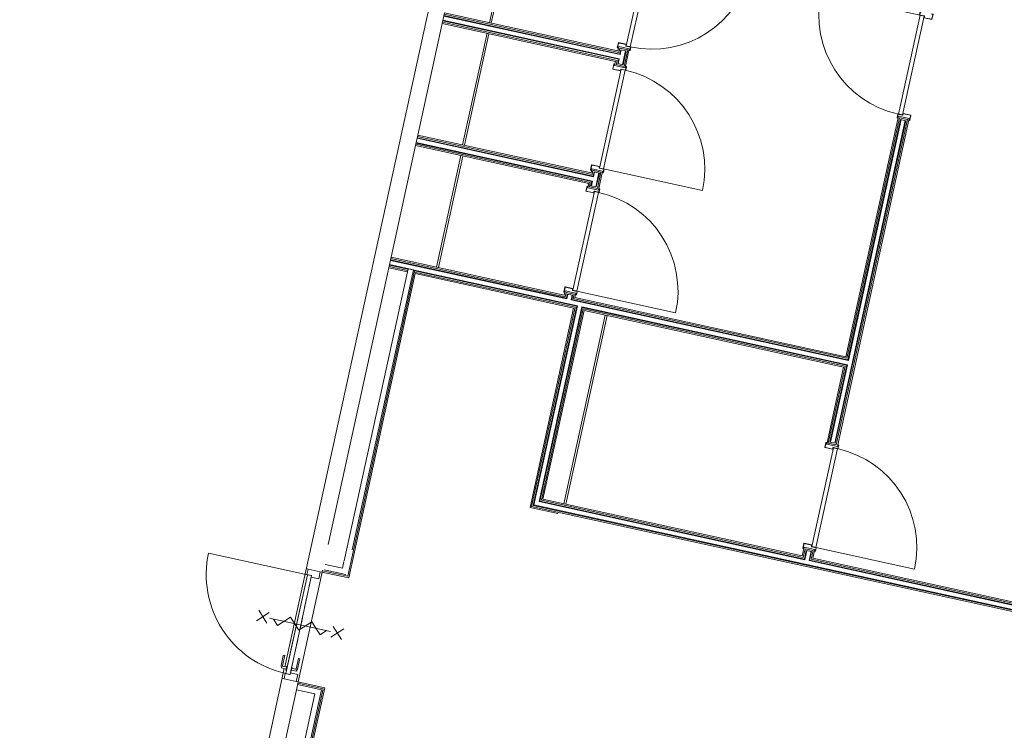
# Model space of a CAD drawing. Header units: metres. Extents: x 233012 to 233264, y 553571 to 554014.
# Tile 136 of 256: x 233180 to 233189, y 553818 to 553824. Entities that reach past the tile are written whole.
import ezdxf

# ---------------------------------------------------------------- set-up
doc = ezdxf.new("R2010")
doc.units = ezdxf.units.M
doc.linetypes.add('Dash', pattern=[0.00635, 0.003175, -0.003175])
for name, color, linetype, lineweight in [('A-NL$1A_detailuitwerking', 252, 'Continuous', 5), ('A-NL20_wanden', 252, 'Continuous', 5), ('A-NL22_binnenwanden', 252, 'Continuous', 5), ('A-NL30_deursparing', 252, 'Continuous', 5), ('A-NL30_deurstijl', 252, 'Continuous', 5)]:
    doc.layers.add(name, color=color, linetype=linetype, lineweight=lineweight)

# ---------------------------------------------------------------- blocks, each defined once
blk = doc.blocks.new('NLRS_32_DO_WB_staal KMS1_krepel_mie - merk S_01 d100 _gen_bxh930x2315-6065584-01_Situatie')
at = {"layer": 'A-NL30_deursparing'}
for p, q in [((-0.4824, 0.05), (-0.4824, 0.058)), ((-0.4824, 0.05), (-0.4824, 0.058)), ((-0.4804, 0.05), (-0.4824, 0.05)), ((-0.4804, 0.06), (-0.4344, 0.06)), ((-0.4804, 0.06), (-0.4344, 0.06)), ((-0.4804, 0.056), (-0.4804, 0.05)), ((-0.4804, 0.056), (-0.4804, 0.05)), ((-0.4364, 0.058), (-0.4784, 0.058)), ((-0.4364, 0.058), (-0.4784, 0.058)), ((-0.4344, -0.011), (-0.4344, 0.056)), ((-0.4344, -0.011), (-0.4344, 0.056)), ((-0.4324, 0.058), (-0.4324, -0.013)), ((0.4676, -0.013), (0.4676, 0.058)), ((0.4696, 0.06), (0.5156, 0.06)), ((0.4696, 0.06), (0.5156, 0.06)), ((0.4696, 0.056), (0.4696, -0.011)), ((0.4696, 0.056), (0.4696, -0.011)), ((0.5136, 0.058), (0.4716, 0.058)), ((0.5136, 0.058), (0.4716, 0.058)), ((0.5156, 0.05), (0.5156, 0.056)), ((0.5156, 0.05), (0.5156, 0.056)), ((0.5176, 0.05), (0.5156, 0.05)), ((0.5176, 0.058), (0.5176, 0.05)), ((0.5176, 0.058), (0.5176, 0.05)), ((-0.4824, -0.058), (-0.4824, -0.05)), ((-0.4824, -0.05), (-0.4804, -0.05)), ((-0.4804, -0.05), (-0.4804, -0.056)), ((-0.4494, -0.06), (-0.4804, -0.06)), ((-0.4784, -0.058), (-0.4514, -0.058)), ((-0.4494, -0.05), (-0.4494, -0.017)), ((-0.4494, -0.056), (-0.4494, -0.017)), ((0.4826, -0.017), (-0.4474, -0.017)), ((-0.4474, -0.017), (-0.4474, -0.055)), ((-0.4474, -0.017), (-0.4474, -0.058)), ((-0.4474, -0.055), (-0.4474, -0.985)), ((-0.4474, -0.055), (0.4826, -0.055)), ((-0.4454, -0.013), (-0.4364, -0.013)), ((-0.4454, -0.013), (-0.4364, -0.013)), ((-0.4344, -0.015), (-0.4454, -0.015)), ((-0.4344, -0.015), (-0.4454, -0.015)), ((0.4806, -0.015), (0.4696, -0.015)), ((0.4806, -0.015), (0.4696, -0.015)), ((0.4716, -0.013), (0.4806, -0.013)), ((0.4716, -0.013), (0.4806, -0.013)), ((0.4826, -0.055), (0.4826, -0.017)), ((0.4826, -0.058), (0.4826, -0.017)), ((0.4846, -0.017), (0.4846, -0.05)), ((0.4846, -0.017), (0.4846, -0.056)), ((0.5156, -0.06), (0.4846, -0.06)), ((0.4866, -0.058), (0.5136, -0.058)), ((0.5156, -0.05), (0.5176, -0.05)), ((0.5156, -0.056), (0.5156, -0.05)), ((0.5176, -0.05), (0.5176, -0.058))]:
    blk.add_line(p, q, dxfattribs=at)
at = {"layer": 'A-NL30_deursparing', "flags": 128}
for points in [[(-0.4824, 0.058), (-0.4823, 0.0584), (-0.4822, 0.0589), (-0.482, 0.0592), (-0.4816, 0.0596), (-0.4813, 0.0598), (-0.4808, 0.0599), (-0.4804, 0.06)], [(-0.4784, 0.058), (-0.4788, 0.0579), (-0.4793, 0.0578), (-0.4796, 0.0576), (-0.48, 0.0572), (-0.4802, 0.0569), (-0.4803, 0.0564), (-0.4804, 0.056)], [(-0.4344, 0.056), (-0.4344, 0.0564), (-0.4346, 0.0569), (-0.4348, 0.0572), (-0.4352, 0.0576), (-0.4355, 0.0578), (-0.436, 0.0579), (-0.4364, 0.058)], [(-0.4344, 0.06), (-0.434, 0.0599), (-0.4335, 0.0598), (-0.4332, 0.0596), (-0.4328, 0.0592), (-0.4326, 0.0589), (-0.4324, 0.0584), (-0.4324, 0.058)], [(0.4676, 0.058), (0.4677, 0.0584), (0.4678, 0.0589), (0.468, 0.0592), (0.4684, 0.0596), (0.4687, 0.0598), (0.4692, 0.0599), (0.4696, 0.06)], [(0.4716, 0.058), (0.4712, 0.0579), (0.4707, 0.0578), (0.4704, 0.0576), (0.47, 0.0572), (0.4698, 0.0569), (0.4697, 0.0564), (0.4696, 0.056)], [(0.5156, 0.056), (0.5156, 0.0564), (0.5154, 0.0569), (0.5152, 0.0572), (0.5148, 0.0576), (0.5145, 0.0578), (0.514, 0.0579), (0.5136, 0.058)], [(0.5156, 0.06), (0.516, 0.0599), (0.5165, 0.0598), (0.5168, 0.0596), (0.5172, 0.0592), (0.5174, 0.0589), (0.5176, 0.0584), (0.5176, 0.058)], [(-0.4804, -0.06), (-0.4808, -0.06), (-0.4813, -0.0598), (-0.4816, -0.0596), (-0.482, -0.0592), (-0.4822, -0.0589), (-0.4823, -0.0584), (-0.4824, -0.058)], [(-0.4804, -0.056), (-0.4803, -0.0564), (-0.4802, -0.0569), (-0.48, -0.0572), (-0.4796, -0.0576), (-0.4793, -0.0578), (-0.4788, -0.0579), (-0.4784, -0.058)], [(-0.4494, -0.056), (-0.4494, -0.0564), (-0.4496, -0.0569), (-0.4498, -0.0572), (-0.4502, -0.0576), (-0.4505, -0.0578), (-0.451, -0.0579), (-0.4514, -0.058)], [(-0.4494, -0.017), (-0.4493, -0.0161), (-0.449, -0.0153), (-0.4485, -0.0145), (-0.4479, -0.0139), (-0.4471, -0.0134), (-0.4463, -0.0131), (-0.4454, -0.013)], [(-0.4474, -0.058), (-0.4474, -0.0585), (-0.4476, -0.0589), (-0.4478, -0.0593), (-0.4481, -0.0596), (-0.4485, -0.0598), (-0.4489, -0.06), (-0.4494, -0.06)], [(-0.4454, -0.015), (-0.4458, -0.0151), (-0.4463, -0.0152), (-0.4466, -0.0154), (-0.447, -0.0158), (-0.4472, -0.0161), (-0.4473, -0.0166), (-0.4474, -0.017)], [(-0.4364, -0.013), (-0.436, -0.0129), (-0.4355, -0.0128), (-0.4352, -0.0126), (-0.4348, -0.0122), (-0.4346, -0.0119), (-0.4344, -0.0114), (-0.4344, -0.011)], [(-0.4324, -0.013), (-0.4324, -0.0134), (-0.4326, -0.0139), (-0.4328, -0.0142), (-0.4332, -0.0146), (-0.4335, -0.0148), (-0.434, -0.0149), (-0.4344, -0.015)], [(0.4696, -0.015), (0.4692, -0.0149), (0.4687, -0.0148), (0.4684, -0.0146), (0.468, -0.0142), (0.4678, -0.0139), (0.4677, -0.0134), (0.4676, -0.013)], [(0.4696, -0.011), (0.4697, -0.0114), (0.4698, -0.0119), (0.47, -0.0122), (0.4704, -0.0126), (0.4707, -0.0128), (0.4712, -0.0129), (0.4716, -0.013)], [(0.4806, -0.013), (0.4815, -0.0131), (0.4823, -0.0134), (0.4831, -0.0139), (0.4837, -0.0145), (0.4842, -0.0153), (0.4845, -0.0161), (0.4846, -0.017)], [(0.4826, -0.017), (0.4826, -0.0166), (0.4824, -0.0161), (0.4822, -0.0158), (0.4818, -0.0154), (0.4815, -0.0152), (0.481, -0.0151), (0.4806, -0.015)], [(0.4846, -0.06), (0.4842, -0.06), (0.4837, -0.0598), (0.4834, -0.0596), (0.483, -0.0593), (0.4828, -0.0589), (0.4827, -0.0585), (0.4826, -0.058)], [(0.4866, -0.058), (0.4862, -0.0579), (0.4857, -0.0578), (0.4854, -0.0576), (0.485, -0.0572), (0.4848, -0.0569), (0.4847, -0.0564), (0.4846, -0.056)], [(0.5136, -0.058), (0.514, -0.0579), (0.5145, -0.0578), (0.5148, -0.0576), (0.5152, -0.0572), (0.5154, -0.0569), (0.5156, -0.0564), (0.5156, -0.056)], [(0.5176, -0.058), (0.5176, -0.0584), (0.5174, -0.0589), (0.5172, -0.0592), (0.5168, -0.0596), (0.5165, -0.0598), (0.516, -0.06), (0.5156, -0.06)]]:
    blk.add_lwpolyline(points, dxfattribs=at)
at = {"layer": 'A-NL30_deursparing'}
blk.add_arc((-0.4474, -0.055), 0.93, 270, 360, dxfattribs=at)
for centre, major_axis, start_param, end_param in [((-0.4804, 0.058), (0.0019, 0.00063), 1.249046, 2.819842), ((-0.4784, 0.056), (-0.00046, 0.00195), 6.051362, 7.622158), ((-0.4364, 0.056), (0.00029, 0.00198), 5.119116, 6.428113), ((-0.4344, 0.058), (0.0019, 0.00063), 5.961435, 7.532232), ((0.4696, 0.058), (0.00073, 0.00186), 0.370974, 1.94177), ((0.4716, 0.056), (-0.00176, 0.00094), 5.203786, 6.512783), ((0.5136, 0.056), (-0.0017, 0.00105), 3.695166, 5.265962), ((0.5156, 0.058), (0.00116, 0.00163), 5.330419, 6.901215), ((-0.4454, -0.017), (-0.00302, 0.00262), 5.426839, 6.997635), ((-0.4454, -0.017), (0.00077, 0.00185), 0.392699, 1.963495), ((-0.4364, -0.011), (0.00178, 0.00092), 4.237115, 5.807912), ((-0.4344, -0.013), (0.00189, 0.00065), 4.381868, 5.952664), ((0.4696, -0.013), (0.00178, 0.00092), 2.666319, 4.237115), ((0.4716, -0.011), (-0.00191, 0.00058), 0.294001, 1.864798), ((0.4806, -0.017), (-0.00179, 0.00358), 4.248741, 5.819537), ((0.4806, -0.017), (0.00191, 0.00058), 5.989184, 7.55998)]:
    blk.add_ellipse(centre, major_axis=major_axis, ratio=1, start_param=start_param, end_param=end_param, dxfattribs=at)
blk = doc.blocks.new('NLRS_32_DO_WB_staal KMS1_krepel_mie - merk S_01 d100 _gen_bxh930x2315-V553-01_Situatie')
at = {"layer": 'A-NL30_deursparing'}
for p, q in [((-0.4824, 0.05), (-0.4824, 0.058)), ((-0.4804, 0.05), (-0.4824, 0.05)), ((-0.4804, 0.06), (-0.4344, 0.06)), ((-0.4804, 0.056), (-0.4804, 0.05)), ((-0.4364, 0.058), (-0.4784, 0.058)), ((-0.4344, -0.011), (-0.4344, 0.056)), ((-0.4324, 0.058), (-0.4324, -0.013)), ((0.4676, -0.013), (0.4676, 0.058)), ((0.4696, 0.06), (0.5156, 0.06)), ((0.4696, 0.056), (0.4696, -0.011)), ((0.5136, 0.058), (0.4716, 0.058)), ((0.5156, 0.05), (0.5156, 0.056)), ((0.5176, 0.05), (0.5156, 0.05)), ((0.5176, 0.058), (0.5176, 0.05)), ((-0.4824, -0.058), (-0.4824, -0.05)), ((-0.4824, -0.05), (-0.4804, -0.05)), ((-0.4804, -0.05), (-0.4804, -0.056)), ((-0.4494, -0.06), (-0.4804, -0.06)), ((-0.4784, -0.058), (-0.4514, -0.058)), ((-0.4494, -0.056), (-0.4494, -0.017)), ((0.4826, -0.017), (-0.4474, -0.017)), ((-0.4474, -0.017), (-0.4474, -0.055)), ((-0.4474, -0.017), (-0.4474, -0.058)), ((-0.4474, -0.055), (-0.4474, -0.985)), ((-0.4474, -0.055), (0.4826, -0.055)), ((-0.4454, -0.013), (-0.4364, -0.013)), ((-0.4344, -0.015), (-0.4454, -0.015)), ((0.4806, -0.015), (0.4696, -0.015)), ((0.4716, -0.013), (0.4806, -0.013)), ((0.4826, -0.055), (0.4826, -0.017)), ((0.4826, -0.058), (0.4826, -0.017)), ((0.4846, -0.017), (0.4846, -0.056)), ((0.5156, -0.06), (0.4846, -0.06)), ((0.4866, -0.058), (0.5136, -0.058)), ((0.5156, -0.05), (0.5176, -0.05)), ((0.5156, -0.056), (0.5156, -0.05)), ((0.5176, -0.05), (0.5176, -0.058))]:
    blk.add_line(p, q, dxfattribs=at)
at = {"layer": 'A-NL30_deursparing', "flags": 128}
for points in [[(-0.4824, 0.058), (-0.4823, 0.0584), (-0.4822, 0.0589), (-0.482, 0.0592), (-0.4816, 0.0596), (-0.4813, 0.0598), (-0.4808, 0.0599), (-0.4804, 0.06)], [(-0.4784, 0.058), (-0.4788, 0.0579), (-0.4793, 0.0578), (-0.4796, 0.0576), (-0.48, 0.0572), (-0.4802, 0.0569), (-0.4803, 0.0564), (-0.4804, 0.056)], [(-0.4344, 0.056), (-0.4344, 0.0564), (-0.4346, 0.0569), (-0.4348, 0.0572), (-0.4352, 0.0576), (-0.4355, 0.0578), (-0.436, 0.0579), (-0.4364, 0.058)], [(-0.4344, 0.06), (-0.434, 0.0599), (-0.4335, 0.0598), (-0.4332, 0.0596), (-0.4328, 0.0592), (-0.4326, 0.0589), (-0.4324, 0.0584), (-0.4324, 0.058)], [(0.4676, 0.058), (0.4677, 0.0584), (0.4678, 0.0589), (0.468, 0.0592), (0.4684, 0.0596), (0.4687, 0.0598), (0.4692, 0.0599), (0.4696, 0.06)], [(0.4716, 0.058), (0.4712, 0.0579), (0.4707, 0.0578), (0.4704, 0.0576), (0.47, 0.0572), (0.4698, 0.0569), (0.4697, 0.0564), (0.4696, 0.056)], [(0.5156, 0.056), (0.5156, 0.0564), (0.5154, 0.0569), (0.5152, 0.0572), (0.5148, 0.0576), (0.5145, 0.0578), (0.514, 0.0579), (0.5136, 0.058)], [(0.5156, 0.06), (0.516, 0.0599), (0.5165, 0.0598), (0.5168, 0.0596), (0.5172, 0.0592), (0.5174, 0.0589), (0.5176, 0.0584), (0.5176, 0.058)], [(-0.4804, -0.06), (-0.4808, -0.06), (-0.4813, -0.0598), (-0.4816, -0.0596), (-0.482, -0.0592), (-0.4822, -0.0589), (-0.4823, -0.0584), (-0.4824, -0.058)], [(-0.4804, -0.056), (-0.4803, -0.0564), (-0.4802, -0.0569), (-0.48, -0.0572), (-0.4796, -0.0576), (-0.4793, -0.0578), (-0.4788, -0.0579), (-0.4784, -0.058)], [(-0.4494, -0.056), (-0.4494, -0.0564), (-0.4496, -0.0569), (-0.4498, -0.0572), (-0.4502, -0.0576), (-0.4505, -0.0578), (-0.451, -0.0579), (-0.4514, -0.058)], [(-0.4494, -0.017), (-0.4493, -0.0161), (-0.449, -0.0153), (-0.4485, -0.0145), (-0.4479, -0.0139), (-0.4471, -0.0134), (-0.4463, -0.0131), (-0.4454, -0.013)], [(-0.4474, -0.058), (-0.4474, -0.0585), (-0.4476, -0.0589), (-0.4478, -0.0593), (-0.4481, -0.0596), (-0.4485, -0.0598), (-0.4489, -0.06), (-0.4494, -0.06)], [(-0.4454, -0.015), (-0.4458, -0.0151), (-0.4463, -0.0152), (-0.4466, -0.0154), (-0.447, -0.0158), (-0.4472, -0.0161), (-0.4473, -0.0166), (-0.4474, -0.017)], [(-0.4364, -0.013), (-0.436, -0.0129), (-0.4355, -0.0128), (-0.4352, -0.0126), (-0.4348, -0.0122), (-0.4346, -0.0119), (-0.4344, -0.0114), (-0.4344, -0.011)], [(-0.4324, -0.013), (-0.4324, -0.0134), (-0.4326, -0.0139), (-0.4328, -0.0142), (-0.4332, -0.0146), (-0.4335, -0.0148), (-0.434, -0.0149), (-0.4344, -0.015)], [(0.4696, -0.015), (0.4692, -0.0149), (0.4687, -0.0148), (0.4684, -0.0146), (0.468, -0.0142), (0.4678, -0.0139), (0.4677, -0.0134), (0.4676, -0.013)], [(0.4696, -0.011), (0.4697, -0.0114), (0.4698, -0.0119), (0.47, -0.0122), (0.4704, -0.0126), (0.4707, -0.0128), (0.4712, -0.0129), (0.4716, -0.013)], [(0.4806, -0.013), (0.4815, -0.0131), (0.4823, -0.0134), (0.4831, -0.0139), (0.4837, -0.0145), (0.4842, -0.0153), (0.4845, -0.0161), (0.4846, -0.017)], [(0.4826, -0.017), (0.4826, -0.0166), (0.4824, -0.0161), (0.4822, -0.0158), (0.4818, -0.0154), (0.4815, -0.0152), (0.481, -0.0151), (0.4806, -0.015)], [(0.4846, -0.06), (0.4842, -0.06), (0.4837, -0.0598), (0.4834, -0.0596), (0.483, -0.0593), (0.4828, -0.0589), (0.4827, -0.0585), (0.4826, -0.058)], [(0.4866, -0.058), (0.4862, -0.0579), (0.4857, -0.0578), (0.4854, -0.0576), (0.485, -0.0572), (0.4848, -0.0569), (0.4847, -0.0564), (0.4846, -0.056)], [(0.5136, -0.058), (0.514, -0.0579), (0.5145, -0.0578), (0.5148, -0.0576), (0.5152, -0.0572), (0.5154, -0.0569), (0.5156, -0.0564), (0.5156, -0.056)], [(0.5176, -0.058), (0.5176, -0.0584), (0.5174, -0.0589), (0.5172, -0.0592), (0.5168, -0.0596), (0.5165, -0.0598), (0.516, -0.06), (0.5156, -0.06)]]:
    blk.add_lwpolyline(points, dxfattribs=at)
at = {"layer": 'A-NL30_deursparing'}
blk.add_arc((-0.4474, -0.055), 0.93, 270, 360, dxfattribs=at)
blk = doc.blocks.new('NLRS_32_DO_WB_staal KMS1_krepel_mie - merk S_01 d100 _gen_bxh930x2315-6065590-01_Situatie')
at = {"layer": 'A-NL30_deursparing'}
for p, q in [((-0.4474, 0.055), (-0.4474, 0.985)), ((-0.4824, 0.05), (-0.4824, 0.058)), ((-0.4804, 0.05), (-0.4824, 0.05)), ((-0.4804, 0.06), (-0.4494, 0.06)), ((-0.4804, 0.056), (-0.4804, 0.05)), ((-0.4514, 0.058), (-0.4784, 0.058)), ((-0.4494, 0.017), (-0.4494, 0.056)), ((-0.4494, 0.017), (-0.4494, 0.05)), ((-0.4474, 0.058), (-0.4474, 0.017)), ((-0.4474, 0.017), (-0.4474, 0.055)), ((-0.4474, 0.055), (0.4826, 0.055)), ((0.4826, 0.017), (-0.4474, 0.017)), ((-0.4454, 0.015), (-0.4344, 0.015)), ((-0.4454, 0.015), (-0.4344, 0.015)), ((-0.4364, 0.013), (-0.4454, 0.013)), ((-0.4364, 0.013), (-0.4454, 0.013)), ((-0.4344, -0.05), (-0.4344, 0.011)), ((-0.4344, -0.056), (-0.4344, 0.011)), ((-0.4324, 0.013), (-0.4324, -0.058)), ((0.4676, -0.058), (0.4676, 0.013)), ((0.4696, 0.015), (0.4806, 0.015)), ((0.4696, 0.015), (0.4806, 0.015)), ((0.4696, 0.011), (0.4696, -0.05)), ((0.4696, 0.011), (0.4696, -0.056)), ((0.4806, 0.013), (0.4716, 0.013)), ((0.4806, 0.013), (0.4716, 0.013)), ((0.4826, 0.017), (0.4826, 0.058)), ((0.4826, 0.055), (0.4826, 0.017)), ((0.4846, 0.06), (0.5156, 0.06)), ((0.4846, 0.056), (0.4846, 0.017)), ((0.4846, 0.05), (0.4846, 0.017)), ((0.5136, 0.058), (0.4866, 0.058)), ((0.5156, 0.05), (0.5156, 0.056)), ((0.5176, 0.05), (0.5156, 0.05)), ((0.5176, 0.058), (0.5176, 0.05)), ((-0.4824, -0.05), (-0.4804, -0.05)), ((-0.4824, -0.058), (-0.4824, -0.05)), ((-0.4804, -0.05), (-0.4804, -0.056)), ((-0.4344, -0.06), (-0.4804, -0.06)), ((-0.4784, -0.058), (-0.4364, -0.058)), ((0.5156, -0.06), (0.4696, -0.06)), ((0.4716, -0.058), (0.5136, -0.058)), ((0.5156, -0.056), (0.5156, -0.05)), ((0.5156, -0.05), (0.5176, -0.05)), ((0.5176, -0.05), (0.5176, -0.058))]:
    blk.add_line(p, q, dxfattribs=at)
at = {"layer": 'A-NL30_deursparing', "flags": 128}
for points in [[(-0.4824, 0.058), (-0.4823, 0.0584), (-0.4822, 0.0589), (-0.482, 0.0592), (-0.4816, 0.0596), (-0.4813, 0.0598), (-0.4808, 0.0599), (-0.4804, 0.06)], [(-0.4784, 0.058), (-0.4788, 0.0579), (-0.4793, 0.0578), (-0.4796, 0.0576), (-0.48, 0.0572), (-0.4802, 0.0569), (-0.4803, 0.0564), (-0.4804, 0.056)], [(-0.4514, 0.058), (-0.451, 0.0579), (-0.4505, 0.0578), (-0.4502, 0.0576), (-0.4498, 0.0572), (-0.4496, 0.0569), (-0.4494, 0.0564), (-0.4494, 0.056)], [(-0.4494, 0.06), (-0.4489, 0.0599), (-0.4485, 0.0598), (-0.4481, 0.0596), (-0.4478, 0.0593), (-0.4476, 0.0589), (-0.4474, 0.0585), (-0.4474, 0.058)], [(-0.4454, 0.013), (-0.4463, 0.0131), (-0.4471, 0.0134), (-0.4479, 0.0139), (-0.4485, 0.0145), (-0.449, 0.0153), (-0.4493, 0.0161), (-0.4494, 0.017)], [(-0.4474, 0.017), (-0.4473, 0.0166), (-0.4472, 0.0161), (-0.447, 0.0158), (-0.4466, 0.0154), (-0.4463, 0.0152), (-0.4458, 0.0151), (-0.4454, 0.015)], [(-0.4344, 0.011), (-0.4344, 0.0114), (-0.4346, 0.0119), (-0.4348, 0.0122), (-0.4352, 0.0126), (-0.4355, 0.0128), (-0.436, 0.0129), (-0.4364, 0.013)], [(-0.4344, 0.015), (-0.434, 0.0149), (-0.4335, 0.0148), (-0.4332, 0.0146), (-0.4328, 0.0142), (-0.4326, 0.0139), (-0.4324, 0.0134), (-0.4324, 0.013)], [(0.4676, 0.013), (0.4677, 0.0134), (0.4678, 0.0139), (0.468, 0.0142), (0.4684, 0.0146), (0.4687, 0.0148), (0.4692, 0.0149), (0.4696, 0.015)], [(0.4716, 0.013), (0.4712, 0.0129), (0.4707, 0.0128), (0.4704, 0.0126), (0.47, 0.0122), (0.4698, 0.0119), (0.4697, 0.0114), (0.4696, 0.011)], [(0.4806, 0.015), (0.481, 0.0151), (0.4815, 0.0152), (0.4818, 0.0154), (0.4822, 0.0158), (0.4824, 0.0161), (0.4826, 0.0166), (0.4826, 0.017)], [(0.4846, 0.017), (0.4845, 0.0161), (0.4842, 0.0153), (0.4837, 0.0145), (0.4831, 0.0139), (0.4823, 0.0134), (0.4815, 0.0131), (0.4806, 0.013)], [(0.4826, 0.058), (0.4827, 0.0585), (0.4828, 0.0589), (0.483, 0.0593), (0.4834, 0.0596), (0.4837, 0.0598), (0.4842, 0.0599), (0.4846, 0.06)], [(0.4846, 0.056), (0.4847, 0.0564), (0.4848, 0.0569), (0.485, 0.0572), (0.4854, 0.0576), (0.4857, 0.0578), (0.4862, 0.0579), (0.4866, 0.058)], [(0.5156, 0.056), (0.5156, 0.0564), (0.5154, 0.0569), (0.5152, 0.0572), (0.5148, 0.0576), (0.5145, 0.0578), (0.514, 0.0579), (0.5136, 0.058)], [(0.5156, 0.06), (0.516, 0.0599), (0.5165, 0.0598), (0.5168, 0.0596), (0.5172, 0.0592), (0.5174, 0.0589), (0.5176, 0.0584), (0.5176, 0.058)], [(-0.4804, -0.06), (-0.4808, -0.0599), (-0.4813, -0.0598), (-0.4816, -0.0596), (-0.482, -0.0592), (-0.4822, -0.0589), (-0.4823, -0.0584), (-0.4824, -0.058)], [(-0.4804, -0.056), (-0.4803, -0.0564), (-0.4802, -0.0569), (-0.48, -0.0572), (-0.4796, -0.0576), (-0.4793, -0.0578), (-0.4788, -0.0579), (-0.4784, -0.058)], [(-0.4364, -0.058), (-0.436, -0.0579), (-0.4355, -0.0578), (-0.4352, -0.0576), (-0.4348, -0.0572), (-0.4346, -0.0569), (-0.4344, -0.0564), (-0.4344, -0.056)], [(-0.4324, -0.058), (-0.4324, -0.0584), (-0.4326, -0.0589), (-0.4328, -0.0592), (-0.4332, -0.0596), (-0.4335, -0.0598), (-0.434, -0.0599), (-0.4344, -0.06)], [(0.4696, -0.06), (0.4692, -0.0599), (0.4687, -0.0598), (0.4684, -0.0596), (0.468, -0.0592), (0.4678, -0.0589), (0.4677, -0.0584), (0.4676, -0.058)], [(0.4696, -0.056), (0.4697, -0.0564), (0.4698, -0.0569), (0.47, -0.0572), (0.4704, -0.0576), (0.4707, -0.0578), (0.4712, -0.0579), (0.4716, -0.058)], [(0.5136, -0.058), (0.514, -0.0579), (0.5145, -0.0578), (0.5148, -0.0576), (0.5152, -0.0572), (0.5154, -0.0569), (0.5156, -0.0564), (0.5156, -0.056)], [(0.5176, -0.058), (0.5176, -0.0584), (0.5174, -0.0589), (0.5172, -0.0592), (0.5168, -0.0596), (0.5165, -0.0598), (0.516, -0.0599), (0.5156, -0.06)]]:
    blk.add_lwpolyline(points, dxfattribs=at)
at = {"layer": 'A-NL30_deursparing'}
blk.add_arc((-0.4474, 0.055), 0.93, 0, 90, dxfattribs=at)
for centre, major_axis, start_param, end_param in [((-0.4454, 0.017), (-0.00153, 0.0037), 1.178098, 2.748894), ((-0.4454, 0.017), (0.0007, 0.00187), 1.930211, 3.501008), ((-0.4364, 0.011), (-0.00063, 0.0019), 4.390638, 5.961435), ((-0.4344, 0.013), (0.00173, 0.001), 5.757361, 7.328157), ((0.4696, 0.013), (0.00052, 0.00193), 0.264037, 1.834833), ((0.4716, 0.011), (-0.00166, 0.00112), 5.307534, 6.87833), ((0.4806, 0.017), (0.0019, 0.00063), 4.390638, 5.961435), ((0.4806, 0.017), (-0.00179, 0.00358), 2.677944, 4.248741)]:
    blk.add_ellipse(centre, major_axis=major_axis, ratio=1, start_param=start_param, end_param=end_param, dxfattribs=at)
blk = doc.blocks.new('NLRS_32_DO_WB_staal KMS1_krepel_mie - merk S_01 d100 _gen_bxh930x2315-V556-01_Situatie')
at = {"layer": 'A-NL30_deursparing'}
for p, q in [((-0.4824, 0.05), (-0.4824, 0.058)), ((-0.4804, 0.05), (-0.4824, 0.05)), ((-0.4804, 0.06), (-0.4344, 0.06)), ((-0.4804, 0.056), (-0.4804, 0.05)), ((-0.4364, 0.058), (-0.4784, 0.058)), ((-0.4344, -0.011), (-0.4344, 0.056)), ((-0.4344, -0.011), (-0.4344, 0.05)), ((-0.4324, 0.058), (-0.4324, -0.013)), ((0.4676, -0.013), (0.4676, 0.058)), ((0.4696, 0.06), (0.5156, 0.06)), ((0.4696, 0.056), (0.4696, -0.011)), ((0.4696, 0.05), (0.4696, -0.011)), ((0.5136, 0.058), (0.4716, 0.058)), ((0.5156, 0.05), (0.5156, 0.056)), ((0.5176, 0.05), (0.5156, 0.05)), ((0.5176, 0.058), (0.5176, 0.05)), ((-0.4824, -0.058), (-0.4824, -0.05)), ((-0.4824, -0.058), (-0.4824, -0.05)), ((-0.4824, -0.05), (-0.4804, -0.05)), ((-0.4804, -0.05), (-0.4804, -0.056)), ((-0.4804, -0.05), (-0.4804, -0.056)), ((-0.4494, -0.06), (-0.4804, -0.06)), ((-0.4494, -0.06), (-0.4804, -0.06)), ((-0.4784, -0.058), (-0.4514, -0.058)), ((-0.4784, -0.058), (-0.4514, -0.058)), ((-0.4494, -0.056), (-0.4494, -0.017)), ((-0.4494, -0.056), (-0.4494, -0.017)), ((0.4826, -0.017), (-0.4474, -0.017)), ((-0.4474, -0.017), (-0.4474, -0.055)), ((-0.4474, -0.017), (-0.4474, -0.058)), ((-0.4474, -0.055), (-0.4474, -0.985)), ((-0.4474, -0.055), (0.4826, -0.055)), ((-0.4454, -0.013), (-0.4364, -0.013)), ((-0.4454, -0.013), (-0.4364, -0.013)), ((-0.4344, -0.015), (-0.4454, -0.015)), ((-0.4344, -0.015), (-0.4454, -0.015)), ((0.4806, -0.015), (0.4696, -0.015)), ((0.4806, -0.015), (0.4696, -0.015)), ((0.4716, -0.013), (0.4806, -0.013)), ((0.4716, -0.013), (0.4806, -0.013)), ((0.4826, -0.055), (0.4826, -0.017)), ((0.4826, -0.058), (0.4826, -0.017)), ((0.4846, -0.017), (0.4846, -0.056)), ((0.4846, -0.017), (0.4846, -0.056)), ((0.5156, -0.06), (0.4846, -0.06)), ((0.5156, -0.06), (0.4846, -0.06)), ((0.4866, -0.058), (0.5136, -0.058)), ((0.4866, -0.058), (0.5136, -0.058)), ((0.5156, -0.056), (0.5156, -0.05)), ((0.5156, -0.05), (0.5176, -0.05)), ((0.5156, -0.056), (0.5156, -0.05)), ((0.5176, -0.05), (0.5176, -0.058)), ((0.5176, -0.05), (0.5176, -0.058))]:
    blk.add_line(p, q, dxfattribs=at)
at = {"layer": 'A-NL30_deursparing', "flags": 128}
for points in [[(-0.4824, 0.058), (-0.4823, 0.0584), (-0.4822, 0.0589), (-0.482, 0.0592), (-0.4816, 0.0596), (-0.4813, 0.0598), (-0.4808, 0.0599), (-0.4804, 0.06)], [(-0.4784, 0.058), (-0.4788, 0.0579), (-0.4793, 0.0578), (-0.4796, 0.0576), (-0.48, 0.0572), (-0.4802, 0.0569), (-0.4803, 0.0564), (-0.4804, 0.056)], [(-0.4344, 0.056), (-0.4344, 0.0564), (-0.4346, 0.0569), (-0.4348, 0.0572), (-0.4352, 0.0576), (-0.4355, 0.0578), (-0.436, 0.0579), (-0.4364, 0.058)], [(-0.4344, 0.06), (-0.434, 0.0599), (-0.4335, 0.0598), (-0.4332, 0.0596), (-0.4328, 0.0592), (-0.4326, 0.0589), (-0.4324, 0.0584), (-0.4324, 0.058)], [(0.4676, 0.058), (0.4677, 0.0584), (0.4678, 0.0589), (0.468, 0.0592), (0.4684, 0.0596), (0.4687, 0.0598), (0.4692, 0.0599), (0.4696, 0.06)], [(0.4716, 0.058), (0.4712, 0.0579), (0.4707, 0.0578), (0.4704, 0.0576), (0.47, 0.0572), (0.4698, 0.0569), (0.4697, 0.0564), (0.4696, 0.056)], [(0.5156, 0.056), (0.5156, 0.0564), (0.5154, 0.0569), (0.5152, 0.0572), (0.5148, 0.0576), (0.5145, 0.0578), (0.514, 0.0579), (0.5136, 0.058)], [(0.5156, 0.06), (0.516, 0.0599), (0.5165, 0.0598), (0.5168, 0.0596), (0.5172, 0.0592), (0.5174, 0.0589), (0.5176, 0.0584), (0.5176, 0.058)], [(-0.4804, -0.06), (-0.4808, -0.06), (-0.4813, -0.0598), (-0.4816, -0.0596), (-0.482, -0.0592), (-0.4822, -0.0589), (-0.4823, -0.0584), (-0.4824, -0.058)], [(-0.4804, -0.056), (-0.4803, -0.0564), (-0.4802, -0.0569), (-0.48, -0.0572), (-0.4796, -0.0576), (-0.4793, -0.0578), (-0.4788, -0.0579), (-0.4784, -0.058)], [(-0.4494, -0.056), (-0.4494, -0.0564), (-0.4496, -0.0569), (-0.4498, -0.0572), (-0.4502, -0.0576), (-0.4505, -0.0578), (-0.451, -0.0579), (-0.4514, -0.058)], [(-0.4494, -0.017), (-0.4493, -0.0161), (-0.449, -0.0153), (-0.4485, -0.0145), (-0.4479, -0.0139), (-0.4471, -0.0134), (-0.4463, -0.0131), (-0.4454, -0.013)], [(-0.4474, -0.058), (-0.4474, -0.0585), (-0.4476, -0.0589), (-0.4478, -0.0593), (-0.4481, -0.0596), (-0.4485, -0.0598), (-0.4489, -0.06), (-0.4494, -0.06)], [(-0.4454, -0.015), (-0.4458, -0.0151), (-0.4463, -0.0152), (-0.4466, -0.0154), (-0.447, -0.0158), (-0.4472, -0.0161), (-0.4473, -0.0166), (-0.4474, -0.017)], [(-0.4364, -0.013), (-0.436, -0.0129), (-0.4355, -0.0128), (-0.4352, -0.0126), (-0.4348, -0.0122), (-0.4346, -0.0119), (-0.4344, -0.0114), (-0.4344, -0.011)], [(-0.4324, -0.013), (-0.4324, -0.0134), (-0.4326, -0.0139), (-0.4328, -0.0142), (-0.4332, -0.0146), (-0.4335, -0.0148), (-0.434, -0.0149), (-0.4344, -0.015)], [(0.4696, -0.015), (0.4692, -0.0149), (0.4687, -0.0148), (0.4684, -0.0146), (0.468, -0.0142), (0.4678, -0.0139), (0.4677, -0.0134), (0.4676, -0.013)], [(0.4696, -0.011), (0.4697, -0.0114), (0.4698, -0.0119), (0.47, -0.0122), (0.4704, -0.0126), (0.4707, -0.0128), (0.4712, -0.0129), (0.4716, -0.013)], [(0.4806, -0.013), (0.4815, -0.0131), (0.4823, -0.0134), (0.4831, -0.0139), (0.4837, -0.0145), (0.4842, -0.0153), (0.4845, -0.0161), (0.4846, -0.017)], [(0.4826, -0.017), (0.4826, -0.0166), (0.4824, -0.0161), (0.4822, -0.0158), (0.4818, -0.0154), (0.4815, -0.0152), (0.481, -0.0151), (0.4806, -0.015)], [(0.4846, -0.06), (0.4842, -0.06), (0.4837, -0.0598), (0.4834, -0.0596), (0.483, -0.0593), (0.4828, -0.0589), (0.4827, -0.0585), (0.4826, -0.058)], [(0.4866, -0.058), (0.4862, -0.0579), (0.4857, -0.0578), (0.4854, -0.0576), (0.485, -0.0572), (0.4848, -0.0569), (0.4847, -0.0564), (0.4846, -0.056)], [(0.5136, -0.058), (0.514, -0.0579), (0.5145, -0.0578), (0.5148, -0.0576), (0.5152, -0.0572), (0.5154, -0.0569), (0.5156, -0.0564), (0.5156, -0.056)], [(0.5176, -0.058), (0.5176, -0.0584), (0.5174, -0.0589), (0.5172, -0.0592), (0.5168, -0.0596), (0.5165, -0.0598), (0.516, -0.06), (0.5156, -0.06)]]:
    blk.add_lwpolyline(points, dxfattribs=at)
at = {"layer": 'A-NL30_deursparing'}
blk.add_arc((-0.4474, -0.055), 0.93, 270, 360, dxfattribs=at)
for centre, major_axis, start_param, end_param in [((-0.4804, -0.058), (0.00191, 0.00058), 2.847591, 4.418388), ((-0.4784, -0.056), (0.00012, 0.002), 1.632974, 3.20377), ((-0.4514, -0.056), (0.00175, 0.00097), 4.206291, 5.777087), ((-0.4454, -0.017), (-0.00302, 0.00262), 5.426839, 6.997635), ((-0.4494, -0.058), (0.00194, 0.00046), 4.480565, 6.051362), ((-0.4454, -0.017), (0.00077, 0.00185), 0.392699, 1.963495), ((-0.4364, -0.011), (0.00178, 0.00092), 4.237115, 5.807912), ((-0.4344, -0.013), (0.00189, 0.00065), 4.381868, 5.952664), ((0.4696, -0.013), (0.00178, 0.00092), 2.666319, 4.237115), ((0.4716, -0.011), (-0.00191, 0.00058), 0.294001, 1.864798), ((0.4806, -0.017), (-0.00179, 0.00358), 4.248741, 5.819537), ((0.4806, -0.017), (0.00191, 0.00058), 5.989184, 7.55998), ((0.4846, -0.058), (0.00178, 0.00089), 2.677945, 4.248742), ((0.4866, -0.056), (0.00178, 0.00091), 2.670593, 4.241389), ((0.5136, -0.056), (-0.00067, 0.00188), 2.798727, 4.369524), ((0.5156, -0.058), (0.00077, 0.00185), 3.534292, 5.105088)]:
    blk.add_ellipse(centre, major_axis=major_axis, ratio=1, start_param=start_param, end_param=end_param, dxfattribs=at)
blk = doc.blocks.new('NLRS_32_DO_WB_binnendeurkozijn_gen_mie - H_01 67x115 links brandwerend-5179523-01_Situatie')
at = {"layer": 'A-NL$1A_detailuitwerking'}
for p, q in [((0.05, 0.28), (-0.05, 0.38)), ((-0.05, 0.28), (0.05, 0.38)), ((0, -0.3075), (0, 0.2675)), ((0, -0.3075), (0, 0.2675)), ((0.05, 0.18), (0, 0.23)), ((-0.05, 0.08), (0.05, 0.18)), ((0.05, -0.02), (-0.05, 0.08)), ((0.05, -0.02), (-0.05, -0.12)), ((-0.05, -0.12), (0.05, -0.22)), ((0.05, -0.22), (0, -0.27)), ((0.05, -0.42), (-0.05, -0.32)), ((-0.05, -0.42), (0.05, -0.32))]:
    blk.add_line(p, q, dxfattribs=at)
at = {"layer": 'A-NL30_deurstijl'}
for p, q in [((-0.517, 0.0575), (-0.45, 0.0575)), ((-0.517, -0.0575), (-0.517, 0.0575)), ((-0.45, 0.0575), (-0.45, -0.0125)), ((0.517, 0.0575), (0.45, 0.0575)), ((0.45, 0.0575), (0.45, -0.0125)), ((0.517, -0.0575), (0.517, 0.0575)), ((-0.467, -0.0575), (-0.517, -0.0575)), ((-0.467, -0.0125), (-0.467, -0.0575)), ((0.467, -0.0125), (0.467, -0.0575)), ((0.467, -0.0575), (0.517, -0.0575))]:
    blk.add_line(p, q, dxfattribs=at)
blk = doc.blocks.new('NLRS_32_DO_WB_enkel deur_gen_mie - stomp 930x2315 links draaiend-2790436-01_Situatie')
at = {"layer": 'A-NL30_deursparing', "linetype": 'Dash'}
blk.add_line((-0.465, 0), (0.4309, 0), dxfattribs=at)
at = {"layer": 'A-NL30_deursparing'}
for p, q in [((0.465, 0), (-0.465, 0)), ((-0.465, 0), (-0.465, -0.04)), ((0.304, 0.045), (0.307, 0.058)), ((0.4017, 0.045), (0.304, 0.045)), ((0.307, 0.058), (0.4023, 0.058)), ((0.4335, 0.005), (0.3965, 0.005)), ((0.3965, 0.005), (0.3965, 0)), ((0.4017, 0.045), (0.4037, 0.0446)), ((0.4023, 0.058), (0.4228, 0.0484)), ((0.405, 0.005), (0.4067, 0.0397)), ((0.4228, 0.0484), (0.425, 0.005)), ((0.4335, 0), (0.4335, 0.005)), ((0.465, -0.04), (0.465, 0)), ((-0.465, -0.04), (-0.465, -0.97)), ((-0.465, -0.04), (0.4309, -0.04)), ((-0.465, -0.04), (0.465, -0.04)), ((0.307, -0.098), (0.304, -0.085)), ((0.304, -0.085), (0.4017, -0.085)), ((0.3965, -0.04), (0.3965, -0.045)), ((0.3965, -0.045), (0.4335, -0.045)), ((0.4037, -0.0846), (0.4017, -0.085)), ((0.4228, -0.0884), (0.4023, -0.098)), ((0.4067, -0.0797), (0.405, -0.045)), ((0.425, -0.045), (0.4228, -0.0884)), ((0.4335, -0.045), (0.4335, -0.04)), ((0.4023, -0.098), (0.307, -0.098))]:
    blk.add_line(p, q, dxfattribs=at)
at = {"layer": 'A-NL30_deursparing', "flags": 128}
for points in [[(0.4067, 0.0397), (0.4064, 0.0417), (0.4054, 0.0434), (0.4037, 0.0446), (0.4017, 0.045)], [(0.4054, 0.0434), (0.4064, 0.0417), (0.4067, 0.0397)], [(0.4017, -0.085), (0.4037, -0.0846), (0.4054, -0.0834), (0.4064, -0.0817), (0.4067, -0.0797)], [(0.4067, -0.0797), (0.4064, -0.0817), (0.4054, -0.0834)]]:
    blk.add_lwpolyline(points, dxfattribs=at)
at = {"layer": 'A-NL30_deursparing'}
blk.add_arc((-0.465, -0.04), 0.93, 270, 0, dxfattribs=at)

msp = doc.modelspace()

# ---------------------------------------------------------------- linework, layer by layer
at = {"layer": 'A-NL20_wanden'}
for p, q in [((233184.1092, 553824.3761), (233184.0878, 553824.2784)), ((233185.7244, 553823.9919), (233184.1028, 553824.3468)), ((233185.7206, 553823.9979), (233184.1039, 553824.3516)), ((233185.7111, 553824.0127), (233184.1065, 553824.3639)), ((233185.695, 553823.9395), (233184.0905, 553824.2906)), ((233185.7099, 553823.949), (233184.0932, 553824.3028)), ((233185.7159, 553823.9528), (233184.0942, 553824.3077)), ((233185.7196, 553824.0518), (233185.7111, 553824.0127)), ((233185.7929, 553824.0358), (233185.7196, 553824.0518)), ((233185.7099, 553823.949), (233185.7014, 553823.9099)), ((233185.7062, 553823.9089), (233185.7159, 553823.9528)), ((233185.7291, 553824.0369), (233185.7206, 553823.9979)), ((233185.7244, 553823.9919), (233185.734, 553824.0359)), ((233185.778, 553824.0262), (233185.7291, 553824.0369)), ((233185.7453, 553823.9003), (233185.7731, 553824.0273)), ((233185.7502, 553823.8993), (233185.778, 553824.0262)), ((233185.7597, 553823.8844), (233185.7929, 553824.0358)), ((233185.695, 553823.9395), (233185.6865, 553823.9004)), ((233185.6865, 553823.9004), (233185.7597, 553823.8844)), ((233185.7014, 553823.9099), (233185.7502, 553823.8993)), ((233188.2919, 553823.4101), (233187.8081, 553821.1994)), ((233188.3652, 553823.3941), (233188.2919, 553823.4101)), ((233188.3454, 553823.3856), (233187.6964, 553820.4198)), ((233187.7013, 553820.4187), (233188.3503, 553823.3845)), ((233187.7108, 553820.4038), (233188.3652, 553823.3941)), ((233188.3014, 553823.3952), (233187.8177, 553821.1845)), ((233188.3063, 553823.3942), (233187.8215, 553821.1786)), ((233188.3503, 553823.3845), (233188.3014, 553823.3952)), ((233183.8634, 553823.2527), (233183.842, 553823.155)), ((233185.4786, 553822.8685), (233183.857, 553823.2233)), ((233185.4748, 553822.8744), (233183.858, 553823.2282)), ((233185.4652, 553822.8893), (233183.8607, 553823.2404)), ((233185.4492, 553822.8161), (233183.8447, 553823.1672)), ((233185.4641, 553822.8256), (233183.8473, 553823.1794)), ((233185.47, 553822.8294), (233183.8484, 553823.1843)), ((233185.4738, 553822.9284), (233185.4652, 553822.8893)), ((233185.547, 553822.9124), (233185.4738, 553822.9284)), ((233185.4833, 553822.9135), (233185.4748, 553822.8744)), ((233185.4786, 553822.8685), (233185.4882, 553822.9125)), ((233185.5322, 553822.9028), (233185.4833, 553822.9135)), ((233185.4995, 553822.7769), (233185.5273, 553822.9039)), ((233185.5044, 553822.7758), (233185.5322, 553822.9028)), ((233185.5139, 553822.761), (233185.547, 553822.9124)), ((233185.4492, 553822.8161), (233185.4406, 553822.777)), ((233185.4406, 553822.777), (233185.5139, 553822.761)), ((233185.4641, 553822.8256), (233185.4555, 553822.7865)), ((233185.4555, 553822.7865), (233185.5044, 553822.7758)), ((233185.4604, 553822.7855), (233185.47, 553822.8294)), ((233183.6175, 553822.1292), (233183.5962, 553822.0315)), ((233183.7725, 553822.0186), (233183.6015, 553822.056)), ((233183.8224, 553822.0128), (233183.6026, 553822.0609)), ((233185.2327, 553821.7451), (233183.6111, 553822.0999)), ((233185.2289, 553821.751), (233183.6122, 553822.1048)), ((233185.2194, 553821.7659), (233183.6149, 553822.117)), ((233183.8335, 553822.0052), (233183.2184, 553819.1942)), ((233183.8224, 553822.0128), (233183.2591, 553819.4387)), ((233183.7698, 553822.0063), (233183.5988, 553822.0438)), ((233183.7735, 553822.0234), (233183.7671, 553821.9941)), ((233185.3317, 553821.6825), (233183.7735, 553822.0234)), ((233183.8213, 553822.0079), (233185.3257, 553821.6787)), ((233185.3108, 553821.6691), (233183.8308, 553821.993)), ((233185.2279, 553821.805), (233185.2194, 553821.7659)), ((233185.3012, 553821.789), (233185.2279, 553821.805)), ((233185.2375, 553821.7901), (233185.2289, 553821.751)), ((233185.2424, 553821.789), (233185.2327, 553821.7451)), ((233185.2863, 553821.7794), (233185.2375, 553821.7901)), ((233185.2814, 553821.7805), (233185.2718, 553821.7365)), ((233185.2778, 553821.7403), (233185.2863, 553821.7794)), ((233185.2927, 553821.7499), (233185.3012, 553821.789)), ((233187.8215, 553821.1786), (233185.2718, 553821.7365)), ((233187.8177, 553821.1845), (233185.2778, 553821.7403)), ((233187.8081, 553821.1994), (233185.2927, 553821.7499)), ((233185.3108, 553821.6691), (233184.91, 553819.8375)), ((233185.3257, 553821.6787), (233184.9249, 553819.847)), ((233185.3317, 553821.6825), (233184.9308, 553819.8508)), ((233185.3707, 553821.6739), (233184.9785, 553819.8813)), ((233185.3745, 553821.668), (233184.9844, 553819.8852)), ((233185.3841, 553821.6531), (233184.9993, 553819.8947)), ((233187.8129, 553821.1395), (233185.3707, 553821.6739)), ((233187.807, 553821.1357), (233185.3745, 553821.668)), ((233187.7921, 553821.1262), (233185.3841, 553821.6531)), ((233187.7921, 553821.1262), (233187.6375, 553820.4199)), ((233187.807, 553821.1357), (233187.6524, 553820.4294)), ((233187.6573, 553820.4283), (233187.8129, 553821.1395)), ((233187.6375, 553820.4199), (233187.7108, 553820.4038)), ((233187.6524, 553820.4294), (233187.7013, 553820.4187)), ((233184.9785, 553819.8813), (233187.4207, 553819.3469)), ((233184.9844, 553819.8852), (233187.4169, 553819.3529)), ((233184.9993, 553819.8947), (233187.4073, 553819.3678)), ((233192.813, 553818.1081), (233184.91, 553819.8375)), ((233192.8279, 553818.1176), (233184.9249, 553819.847)), ((233192.8338, 553818.1214), (233184.9308, 553819.8508)), ((233187.4249, 553819.4479), (233187.4073, 553819.3678)), ((233187.4344, 553819.433), (233187.4169, 553819.3529)), ((233187.4207, 553819.3469), (233187.4393, 553819.4319)), ((233187.4981, 553819.4318), (233187.4249, 553819.4479)), ((233187.4832, 553819.4223), (233187.4344, 553819.433)), ((233187.4598, 553819.3384), (233187.4783, 553819.4234)), ((233187.4657, 553819.3422), (233187.4832, 553819.4223)), ((233187.4806, 553819.3517), (233187.4981, 553819.4318)), ((233192.8815, 553818.152), (233187.4598, 553819.3384)), ((233192.8874, 553818.1558), (233187.4657, 553819.3422)), ((233192.9023, 553818.1653), (233187.4806, 553819.3517)), ((233182.988, 553819.2523), (233182.9837, 553819.2328)), ((233183.2184, 553819.1942), (233182.9864, 553819.245)), ((233183.202, 553819.2106), (233183.0008, 553819.2546)), ((233182.992, 553818.1597), (233182.6097, 553816.4125)), ((233182.7627, 553818.2227), (233182.7466, 553818.1494)), ((233182.7573, 553818.1983), (233182.9771, 553818.1502)), ((233182.76, 553818.2105), (233182.992, 553818.1597)), ((233182.9771, 553818.1502), (233182.5964, 553816.4103))]:
    msp.add_line(p, q, dxfattribs=at)
at = {"layer": 'A-NL22_binnenwanden'}
for p, q in [((233192.647, 553864.0941), (233182.6399, 553818.3633)), ((233184.7459, 553825.3116), (233184.5214, 553824.2859)), ((233184.539, 553824.282), (233184.7635, 553825.3077)), ((233185.7015, 553824.0276), (233184.1092, 553824.3761)), ((233183.8634, 553823.2527), (233184.0878, 553824.2784)), ((233184.0878, 553824.2784), (233185.6801, 553823.9299)), ((233184.5001, 553824.1882), (233184.2756, 553823.1624)), ((233184.2932, 553823.1586), (233184.5177, 553824.1843)), ((233185.7101, 553824.0667), (233185.7015, 553824.0276)), ((233185.8078, 553824.0453), (233185.7101, 553824.0667)), ((233185.7693, 553823.8695), (233185.8078, 553824.0453)), ((233185.6801, 553823.9299), (233185.6716, 553823.8909)), ((233185.6716, 553823.8909), (233185.7693, 553823.8695)), ((233188.2824, 553823.425), (233187.7986, 553821.2143)), ((233188.38, 553823.4036), (233188.2824, 553823.425)), ((233187.7204, 553820.389), (233188.38, 553823.4036)), ((233185.4557, 553822.9042), (233183.8634, 553823.2527)), ((233183.6175, 553822.1292), (233183.842, 553823.155)), ((233183.842, 553823.155), (233185.4343, 553822.8065)), ((233184.2591, 553823.0637), (233184.0347, 553822.038)), ((233184.0522, 553822.0341), (233184.2767, 553823.0598)), ((233185.4642, 553822.9433), (233185.4557, 553822.9042)), ((233185.5619, 553822.9219), (233185.4642, 553822.9433)), ((233185.5234, 553822.7461), (233185.5619, 553822.9219)), ((233185.4343, 553822.8065), (233185.4258, 553822.7674)), ((233185.4258, 553822.7674), (233185.5234, 553822.7461)), ((233185.2099, 553821.7808), (233183.6175, 553822.1292)), ((233183.0393, 553819.4868), (233183.5962, 553822.0315)), ((233183.7671, 553821.9941), (233183.1854, 553819.3358)), ((233183.2279, 553819.1793), (233183.8404, 553821.9781)), ((233183.5962, 553822.0315), (233183.7671, 553821.9941)), ((233183.8404, 553821.9781), (233185.2959, 553821.6596)), ((233184.0347, 553822.038), (233184.0522, 553822.0341)), ((233185.2184, 553821.8199), (233185.2099, 553821.7808)), ((233185.3161, 553821.7985), (233185.2184, 553821.8199)), ((233185.3075, 553821.7594), (233185.3161, 553821.7985)), ((233187.7986, 553821.2143), (233185.3075, 553821.7594)), ((233185.2959, 553821.6596), (233184.8951, 553819.8279)), ((233185.0142, 553819.9042), (233185.3936, 553821.6382)), ((233185.5861, 553821.5961), (233185.2066, 553819.8621)), ((233185.3936, 553821.6382), (233187.7772, 553821.1166)), ((233185.6037, 553821.5923), (233185.5861, 553821.5961)), ((233185.2242, 553819.8583), (233185.6037, 553821.5923)), ((233187.7772, 553821.1166), (233187.6227, 553820.4103)), ((233187.6227, 553820.4103), (233187.7204, 553820.389)), ((233187.3978, 553819.3826), (233185.0142, 553819.9042)), ((233184.8951, 553819.8279), (233185.1491, 553819.7724)), ((233185.2066, 553819.8621), (233185.2242, 553819.8583)), ((233187.4153, 553819.4628), (233187.3978, 553819.3826)), ((233187.513, 553819.4414), (233187.4153, 553819.4628)), ((233187.4955, 553819.3613), (233187.513, 553819.4414)), ((233192.9172, 553818.1749), (233187.4955, 553819.3613)), ((233182.8372, 553819.2648), (233182.8543, 553819.2611)), ((233183.1707, 553819.2686), (233183.0115, 553819.3035)), ((233183.184, 553819.3294), (233183.1707, 553819.2686)), ((233182.9837, 553819.2328), (233182.7627, 553818.2227)), ((233182.9666, 553819.2365), (233183.2279, 553819.1793)), ((233182.636, 553818.3455), (233180.2029, 553807.2268)), ((233182.6332, 553818.251), (233182.6161, 553818.2547)), ((233182.6272, 553816.4343), (233183.0069, 553818.1692)), ((233183.0069, 553818.1692), (233182.7456, 553818.2264)), ((233182.383, 553816.4877), (233182.7466, 553818.1494)), ((233182.9176, 553818.112), (233182.554, 553816.4503)), ((233182.7466, 553818.1494), (233182.9176, 553818.112))]:
    msp.add_line(p, q, dxfattribs=at)

# ---------------------------------------------------------------- block references
at = {"layer": 'A-NL30_deursparing'}
for name, p, rotation in [('NLRS_32_DO_WB_staal KMS1_krepel_mie - merk S_01 d100 _gen_bxh930x2315-6065590-01_Situatie', (233185.8664, 553824.547), 257.6567290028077), ('NLRS_32_DO_WB_staal KMS1_krepel_mie - merk S_01 d100 _gen_bxh930x2315-6065584-01_Situatie', (233188.4386, 553823.9053), 257.6567290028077), ('NLRS_32_DO_WB_staal KMS1_krepel_mie - merk S_01 d100 _gen_bxh930x2315-V553-01_Situatie', (233185.613, 553823.3892), 77.65672900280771), ('NLRS_32_DO_WB_staal KMS1_krepel_mie - merk S_01 d100 _gen_bxh930x2315-V553-01_Situatie', (233185.3672, 553822.2658), 77.65672900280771), ('NLRS_32_DO_WB_staal KMS1_krepel_mie - merk S_01 d100 _gen_bxh930x2315-V556-01_Situatie', (233187.5641, 553819.9087), 77.65672900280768), ('NLRS_32_DO_WB_enkel deur_gen_mie - stomp 930x2315 links draaiend-2790436-01_Situatie', (233182.7877, 553818.7464), 257.6567290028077), ('NLRS_32_DO_WB_binnendeurkozijn_gen_mie - H_01 67x115 links brandwerend-5179523-01_Situatie', (233182.7999, 553818.7438), 257.6567290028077)]:
    msp.add_blockref(name, p, dxfattribs=dict(at, rotation=rotation))

doc.saveas('drawing.dxf')
